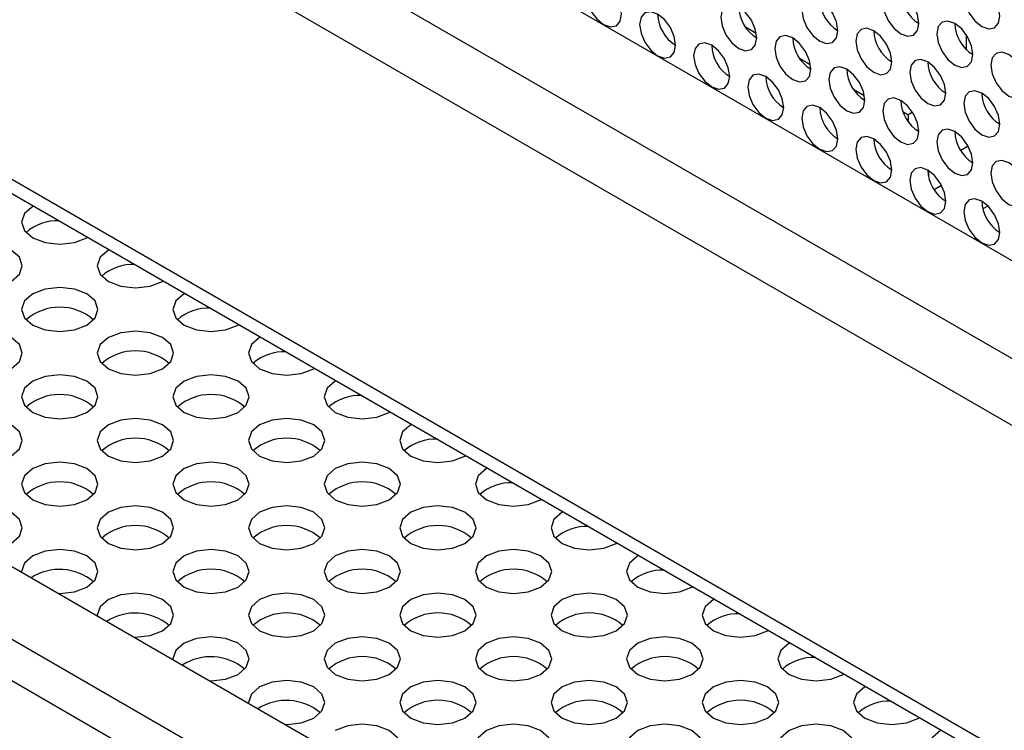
# Model space of a CAD drawing. Header units: millimetres. Extents: x 256 to 1374, y 313 to 1176.
# Tile 181 of 212: x 1167 to 1180, y 1001 to 1010. Entities that reach past the tile are written whole.
import ezdxf

# ---------------------------------------------------------------- set-up
doc = ezdxf.new("R2010")
doc.units = ezdxf.units.MM

msp = doc.modelspace()

# ---------------------------------------------------------------- linework, layer by layer
at = {"color": 7, "linetype": 'Continuous', "lineweight": 30}
for p, q in [((1073.1613, 1068.7227), (1256.498, 962.8846)), ((1112.7167, 1034.3251), (1282.2485, 936.4564)), ((1281.4236, 935.9802), (1111.4203, 1034.121)), ((1281.3546, 935.4757), (1111.1846, 1033.7127)), ((1176.3975, 1010.1686), (1176.5391, 1010.0869)), ((1179.286, 1010.0681), (1179.286, 1009.876)), ((1177.1046, 1009.7604), (1177.2462, 1009.6787)), ((1177.8117, 1009.3522), (1177.9533, 1009.2705)), ((1178.4594, 1009.0599), (1178.5294, 1009.0195)), ((1178.585, 1009.0516), (1178.5294, 1009.0195)), ((1178.5294, 1009.0195), (1178.5294, 1008.9286)), ((1179.3129, 1008.6077), (1179.2158, 1008.5516)), ((1165.9799, 1008.4612), (1255.0724, 957.0291)), ((1178.7946, 1008.2893), (1178.7946, 1008.2088)), ((1178.9648, 1008.0937), (1178.8685, 1008.0381)), ((1179.5715, 1007.8248), (1179.5052, 1007.7866))]:
    msp.add_line(p, q, dxfattribs=at)
at = {"color": 8, "linetype": 'Continuous', "lineweight": 30}
for p, q in [((1255.4215, 962.2196), (1072.0405, 1068.0831)), ((1071.7528, 1067.381), (1255.0984, 961.5379)), ((1255.0733, 957.211), (1165.8697, 1008.7071))]:
    msp.add_line(p, q, dxfattribs=at)
at = {"color": 7, "linetype": 'Continuous', "lineweight": 30, "flags": 128}
for points in [[(1174.7771, 1010.3367), (1174.7591, 1010.4512), (1174.708, 1010.569), (1174.6316, 1010.6722), (1174.5414, 1010.745), (1174.4512, 1010.7763), (1174.3747, 1010.7615), (1174.3236, 1010.7026), (1174.3057, 1010.6088), (1174.3236, 1010.4943), (1174.3747, 1010.3765), (1174.4512, 1010.2734), (1174.5414, 1010.2006), (1174.6316, 1010.1692), (1174.708, 1010.1841), (1174.7591, 1010.2429), (1174.7771, 1010.3367)], [(1179.7268, 1010.31), (1179.7089, 1010.4245), (1179.6578, 1010.5423), (1179.5813, 1010.6454), (1179.4911, 1010.7182), (1179.4009, 1010.7496), (1179.3244, 1010.7347), (1179.2734, 1010.6759), (1179.2554, 1010.5821), (1179.2734, 1010.4676), (1179.3244, 1010.3498), (1179.4009, 1010.2466), (1179.4911, 1010.1738), (1179.5813, 1010.1425), (1179.6578, 1010.1573), (1179.7089, 1010.2162), (1179.7268, 1010.31)], [(1178.6662, 1010.2146), (1178.6482, 1010.3291), (1178.5971, 1010.4469), (1178.5206, 1010.5501), (1178.4305, 1010.6228), (1178.3403, 1010.6542), (1178.2638, 1010.6393), (1178.2127, 1010.5805), (1178.1947, 1010.4867), (1178.2127, 1010.3722), (1178.2638, 1010.2544), (1178.3403, 1010.1513), (1178.4305, 1010.0785), (1178.5206, 1010.0471), (1178.5971, 1010.062), (1178.6482, 1010.1208), (1178.6662, 1010.2146)], [(1177.6055, 1010.1192), (1177.5876, 1010.2337), (1177.5365, 1010.3515), (1177.46, 1010.4547), (1177.3698, 1010.5275), (1177.2796, 1010.5588), (1177.2031, 1010.544), (1177.152, 1010.4852), (1177.1341, 1010.3914), (1177.152, 1010.2768), (1177.2031, 1010.159), (1177.2796, 1010.0559), (1177.3698, 1009.9831), (1177.46, 1009.9518), (1177.5365, 1009.9666), (1177.5876, 1010.0254), (1177.6055, 1010.1192)], [(1175.4842, 1009.9285), (1175.4662, 1010.043), (1175.4151, 1010.1608), (1175.3387, 1010.264), (1175.2485, 1010.3368), (1175.1583, 1010.3681), (1175.0818, 1010.3532), (1175.0307, 1010.2944), (1175.0128, 1010.2006), (1175.0307, 1010.0861), (1175.0818, 1009.9683), (1175.1583, 1009.8652), (1175.2485, 1009.7924), (1175.3387, 1009.761), (1175.4151, 1009.7759), (1175.4662, 1009.8347), (1175.4842, 1009.9285)], [(1176.5448, 1010.0239), (1176.5269, 1010.1384), (1176.4758, 1010.2562), (1176.3993, 1010.3593), (1176.3091, 1010.4321), (1176.2189, 1010.4635), (1176.1425, 1010.4486), (1176.0914, 1010.3898), (1176.0734, 1010.296), (1176.0914, 1010.1815), (1176.1425, 1010.0637), (1176.2189, 1009.9605), (1176.3091, 1009.8878), (1176.3993, 1009.8564), (1176.4758, 1009.8713), (1176.5269, 1009.9301), (1176.5448, 1010.0239)], [(1179.3733, 1009.8064), (1179.3553, 1009.9209), (1179.3042, 1010.0387), (1179.2278, 1010.1418), (1179.1376, 1010.2146), (1179.0474, 1010.246), (1178.9709, 1010.2311), (1178.9198, 1010.1723), (1178.9019, 1010.0785), (1178.9198, 1009.964), (1178.9709, 1009.8462), (1179.0474, 1009.7431), (1179.1376, 1009.6703), (1179.2278, 1009.6389), (1179.3042, 1009.6538), (1179.3553, 1009.7126), (1179.3733, 1009.8064)], [(1178.3126, 1009.711), (1178.2947, 1009.8255), (1178.2436, 1009.9433), (1178.1671, 1010.0465), (1178.0769, 1010.1193), (1177.9867, 1010.1506), (1177.9102, 1010.1358), (1177.8591, 1010.077), (1177.8412, 1009.9832), (1177.8591, 1009.8686), (1177.9102, 1009.7508), (1177.9867, 1009.6477), (1178.0769, 1009.5749), (1178.1671, 1009.5436), (1178.2436, 1009.5584), (1178.2947, 1009.6172), (1178.3126, 1009.711)], [(1177.2519, 1009.6157), (1177.234, 1009.7302), (1177.1829, 1009.848), (1177.1064, 1009.9511), (1177.0162, 1010.0239), (1176.926, 1010.0553), (1176.8496, 1010.0404), (1176.7985, 1009.9816), (1176.7805, 1009.8878), (1176.7985, 1009.7733), (1176.8496, 1009.6555), (1176.926, 1009.5523), (1177.0162, 1009.4796), (1177.1064, 1009.4482), (1177.1829, 1009.4631), (1177.234, 1009.5219), (1177.2519, 1009.6157)], [(1176.1913, 1009.5203), (1176.1733, 1009.6348), (1176.1222, 1009.7526), (1176.0458, 1009.8558), (1175.9556, 1009.9285), (1175.8654, 1009.9599), (1175.7889, 1009.945), (1175.7378, 1009.8862), (1175.7199, 1009.7924), (1175.7378, 1009.6779), (1175.7889, 1009.5601), (1175.8654, 1009.457), (1175.9556, 1009.3842), (1176.0458, 1009.3528), (1176.1222, 1009.3677), (1176.1733, 1009.4265), (1176.1913, 1009.5203)], [(1180.0804, 1009.3982), (1180.0624, 1009.5127), (1180.0113, 1009.6305), (1179.9349, 1009.7336), (1179.8447, 1009.8064), (1179.7545, 1009.8378), (1179.678, 1009.8229), (1179.6269, 1009.7641), (1179.609, 1009.6703), (1179.6269, 1009.5558), (1179.678, 1009.438), (1179.7545, 1009.3349), (1179.8447, 1009.2621), (1179.9349, 1009.2307), (1180.0113, 1009.2456), (1180.0624, 1009.3044), (1180.0804, 1009.3982)], [(1179.0197, 1009.3028), (1179.0018, 1009.4173), (1178.9507, 1009.5351), (1178.8742, 1009.6383), (1178.784, 1009.7111), (1178.6938, 1009.7424), (1178.6173, 1009.7276), (1178.5662, 1009.6688), (1178.5483, 1009.575), (1178.5662, 1009.4604), (1178.6173, 1009.3426), (1178.6938, 1009.2395), (1178.784, 1009.1667), (1178.8742, 1009.1354), (1178.9507, 1009.1502), (1179.0018, 1009.209), (1179.0197, 1009.3028)], [(1177.959, 1009.2075), (1177.9411, 1009.322), (1177.89, 1009.4398), (1177.8135, 1009.5429), (1177.7233, 1009.6157), (1177.6331, 1009.6471), (1177.5567, 1009.6322), (1177.5056, 1009.5734), (1177.4876, 1009.4796), (1177.5056, 1009.3651), (1177.5567, 1009.2473), (1177.6331, 1009.1441), (1177.7233, 1009.0713), (1177.8135, 1009.04), (1177.89, 1009.0548), (1177.9411, 1009.1137), (1177.959, 1009.2075)], [(1176.8984, 1009.1121), (1176.8804, 1009.2266), (1176.8294, 1009.3444), (1176.7529, 1009.4476), (1176.6627, 1009.5203), (1176.5725, 1009.5517), (1176.496, 1009.5368), (1176.4449, 1009.478), (1176.427, 1009.3842), (1176.4449, 1009.2697), (1176.496, 1009.1519), (1176.5725, 1009.0488), (1176.6627, 1008.976), (1176.7529, 1008.9446), (1176.8294, 1008.9595), (1176.8804, 1009.0183), (1176.8984, 1009.1121)], [(1179.7268, 1008.8946), (1179.7089, 1009.0091), (1179.6578, 1009.1269), (1179.5813, 1009.2301), (1179.4911, 1009.3029), (1179.4009, 1009.3342), (1179.3244, 1009.3194), (1179.2734, 1009.2606), (1179.2554, 1009.1668), (1179.2734, 1009.0522), (1179.3244, 1008.9344), (1179.4009, 1008.8313), (1179.4911, 1008.7585), (1179.5813, 1008.7272), (1179.6578, 1008.742), (1179.7089, 1008.8008), (1179.7268, 1008.8946)], [(1178.6662, 1008.7993), (1178.6482, 1008.9138), (1178.5971, 1009.0316), (1178.5206, 1009.1347), (1178.4305, 1009.2075), (1178.3403, 1009.2389), (1178.2638, 1009.224), (1178.2127, 1009.1652), (1178.1947, 1009.0714), (1178.2127, 1008.9569), (1178.2638, 1008.8391), (1178.3403, 1008.7359), (1178.4305, 1008.6631), (1178.5206, 1008.6318), (1178.5971, 1008.6466), (1178.6482, 1008.7055), (1178.6662, 1008.7993)], [(1177.6055, 1008.7039), (1177.5876, 1008.8184), (1177.5365, 1008.9362), (1177.46, 1009.0394), (1177.3698, 1009.1121), (1177.2796, 1009.1435), (1177.2031, 1009.1286), (1177.152, 1009.0698), (1177.1341, 1008.976), (1177.152, 1008.8615), (1177.2031, 1008.7437), (1177.2796, 1008.6406), (1177.3698, 1008.5678), (1177.46, 1008.5364), (1177.5365, 1008.5513), (1177.5876, 1008.6101), (1177.6055, 1008.7039)], [(1179.3733, 1008.391), (1179.3553, 1008.5056), (1179.3042, 1008.6234), (1179.2278, 1008.7265), (1179.1376, 1008.7993), (1179.0474, 1008.8307), (1178.9709, 1008.8158), (1178.9198, 1008.757), (1178.9019, 1008.6632), (1178.9198, 1008.5487), (1178.9709, 1008.4309), (1179.0474, 1008.3277), (1179.1376, 1008.2549), (1179.2278, 1008.2236), (1179.3042, 1008.2384), (1179.3553, 1008.2972), (1179.3733, 1008.391)], [(1178.3126, 1008.2957), (1178.2947, 1008.4102), (1178.2436, 1008.528), (1178.1671, 1008.6311), (1178.0769, 1008.7039), (1177.9867, 1008.7353), (1177.9102, 1008.7204), (1177.8591, 1008.6616), (1177.8412, 1008.5678), (1177.8591, 1008.4533), (1177.9102, 1008.3355), (1177.9867, 1008.2324), (1178.0769, 1008.1596), (1178.1671, 1008.1282), (1178.2436, 1008.1431), (1178.2947, 1008.2019), (1178.3126, 1008.2957)], [(1180.0804, 1007.9828), (1180.0624, 1008.0974), (1180.0113, 1008.2152), (1179.9349, 1008.3183), (1179.8447, 1008.3911), (1179.7545, 1008.4224), (1179.678, 1008.4076), (1179.6269, 1008.3488), (1179.609, 1008.255), (1179.6269, 1008.1405), (1179.678, 1008.0227), (1179.7545, 1007.9195), (1179.8447, 1007.8467), (1179.9349, 1007.8154), (1180.0113, 1007.8302), (1180.0624, 1007.889), (1180.0804, 1007.9828)], [(1179.0197, 1007.8875), (1179.0018, 1008.002), (1178.9507, 1008.1198), (1178.8742, 1008.2229), (1178.784, 1008.2957), (1178.6938, 1008.3271), (1178.6173, 1008.3122), (1178.5662, 1008.2534), (1178.5483, 1008.1596), (1178.5662, 1008.0451), (1178.6173, 1007.9273), (1178.6938, 1007.8242), (1178.784, 1007.7514), (1178.8742, 1007.72), (1178.9507, 1007.7349), (1179.0018, 1007.7937), (1179.0197, 1007.8875)], [(1179.7268, 1007.4793), (1179.7089, 1007.5938), (1179.6578, 1007.7116), (1179.5813, 1007.8147), (1179.4911, 1007.8875), (1179.4009, 1007.9189), (1179.3244, 1007.904), (1179.2734, 1007.8452), (1179.2554, 1007.7514), (1179.2734, 1007.6369), (1179.3244, 1007.5191), (1179.4009, 1007.416), (1179.4911, 1007.3432), (1179.5813, 1007.3118), (1179.6578, 1007.3267), (1179.7089, 1007.3855), (1179.7268, 1007.4793)], [(1167.0811, 1007.8254), (1167.0696, 1007.819), (1166.9612, 1007.7253), (1166.9232, 1007.6149), (1166.9612, 1007.5044), (1167.0696, 1007.4108), (1167.2318, 1007.3482), (1167.4232, 1007.3262), (1167.6145, 1007.3482), (1167.7767, 1007.4108), (1167.7879, 1007.4174)], [(1166.0797, 1007.2475), (1165.9713, 1007.1539), (1165.9332, 1007.0434), (1165.9713, 1006.9329), (1166.0797, 1006.8393), (1166.2419, 1006.7767), (1166.4332, 1006.7548), (1166.6245, 1006.7767), (1166.7868, 1006.8393), (1166.8951, 1006.9329), (1166.9332, 1007.0434), (1166.8951, 1007.1539), (1166.7868, 1007.2475), (1166.6245, 1007.3101), (1166.4332, 1007.332), (1166.2419, 1007.3101), (1166.0797, 1007.2475)], [(1168.0711, 1007.2539), (1168.0596, 1007.2475), (1167.9512, 1007.1539), (1167.9131, 1007.0434), (1167.9512, 1006.9329), (1168.0596, 1006.8393), (1168.2218, 1006.7767), (1168.4131, 1006.7548), (1168.6044, 1006.7767), (1168.7667, 1006.8393), (1168.7778, 1006.8459)], [(1167.0696, 1006.676), (1166.9612, 1006.5824), (1166.9232, 1006.4719), (1166.9612, 1006.3615), (1167.0696, 1006.2678), (1167.2318, 1006.2052), (1167.4232, 1006.1833), (1167.6145, 1006.2052), (1167.7767, 1006.2678), (1167.8851, 1006.3615), (1167.9232, 1006.4719), (1167.8851, 1006.5824), (1167.7767, 1006.676), (1167.6145, 1006.7386), (1167.4232, 1006.7606), (1167.2318, 1006.7386), (1167.0696, 1006.676)], [(1169.061, 1006.6825), (1169.0495, 1006.676), (1168.9411, 1006.5824), (1168.9031, 1006.4719), (1168.9411, 1006.3615), (1169.0495, 1006.2678), (1169.2117, 1006.2052), (1169.4031, 1006.1833), (1169.5944, 1006.2052), (1169.7566, 1006.2678), (1169.7678, 1006.2745)], [(1166.0797, 1006.1045), (1165.9713, 1006.0109), (1165.9332, 1005.9004), (1165.9713, 1005.79), (1166.0797, 1005.6963), (1166.2419, 1005.6338), (1166.4332, 1005.6118), (1166.6245, 1005.6338), (1166.7868, 1005.6963), (1166.8951, 1005.79), (1166.9332, 1005.9004), (1166.8951, 1006.0109), (1166.7868, 1006.1045), (1166.6245, 1006.1671), (1166.4332, 1006.1891), (1166.2419, 1006.1671), (1166.0797, 1006.1045)], [(1168.0596, 1006.1045), (1167.9512, 1006.0109), (1167.9131, 1005.9004), (1167.9512, 1005.79), (1168.0596, 1005.6963), (1168.2218, 1005.6338), (1168.4131, 1005.6118), (1168.6044, 1005.6338), (1168.7667, 1005.6963), (1168.875, 1005.79), (1168.9131, 1005.9004), (1168.875, 1006.0109), (1168.7667, 1006.1045), (1168.6044, 1006.1671), (1168.4131, 1006.1891), (1168.2218, 1006.1671), (1168.0596, 1006.1045)], [(1170.051, 1006.111), (1170.0394, 1006.1045), (1169.9311, 1006.0109), (1169.893, 1005.9004), (1169.9311, 1005.79), (1170.0394, 1005.6963), (1170.2017, 1005.6338), (1170.393, 1005.6118), (1170.5843, 1005.6338), (1170.7466, 1005.6963), (1170.7577, 1005.703)], [(1167.0696, 1005.533), (1166.9612, 1005.4394), (1166.9232, 1005.3289), (1166.9612, 1005.2185), (1167.0696, 1005.1248), (1167.2318, 1005.0623), (1167.4232, 1005.0403), (1167.6145, 1005.0623), (1167.7767, 1005.1248), (1167.8851, 1005.2185), (1167.9232, 1005.3289), (1167.8851, 1005.4394), (1167.7767, 1005.533), (1167.6145, 1005.5956), (1167.4232, 1005.6176), (1167.2318, 1005.5956), (1167.0696, 1005.533)], [(1169.0495, 1005.533), (1168.9411, 1005.4394), (1168.9031, 1005.3289), (1168.9411, 1005.2185), (1169.0495, 1005.1248), (1169.2117, 1005.0623), (1169.4031, 1005.0403), (1169.5944, 1005.0623), (1169.7566, 1005.1248), (1169.865, 1005.2185), (1169.9031, 1005.3289), (1169.865, 1005.4394), (1169.7566, 1005.533), (1169.5944, 1005.5956), (1169.4031, 1005.6176), (1169.2117, 1005.5956), (1169.0495, 1005.533)], [(1171.0409, 1005.5395), (1171.0294, 1005.533), (1170.921, 1005.4394), (1170.883, 1005.3289), (1170.921, 1005.2185), (1171.0294, 1005.1248), (1171.1916, 1005.0623), (1171.383, 1005.0403), (1171.5743, 1005.0623), (1171.7365, 1005.1248), (1171.7477, 1005.1315)], [(1166.0797, 1004.9616), (1165.9713, 1004.8679), (1165.9332, 1004.7575), (1165.9713, 1004.647), (1166.0797, 1004.5534), (1166.2419, 1004.4908), (1166.4332, 1004.4688), (1166.6245, 1004.4908), (1166.7868, 1004.5534), (1166.8951, 1004.647), (1166.9332, 1004.7575), (1166.8951, 1004.8679), (1166.7868, 1004.9616), (1166.6245, 1005.0241), (1166.4332, 1005.0461), (1166.2419, 1005.0241), (1166.0797, 1004.9616)], [(1168.0596, 1004.9616), (1167.9512, 1004.8679), (1167.9131, 1004.7575), (1167.9512, 1004.647), (1168.0596, 1004.5534), (1168.2218, 1004.4908), (1168.4131, 1004.4688), (1168.6044, 1004.4908), (1168.7667, 1004.5534), (1168.875, 1004.647), (1168.9131, 1004.7575), (1168.875, 1004.8679), (1168.7667, 1004.9616), (1168.6044, 1005.0241), (1168.4131, 1005.0461), (1168.2218, 1005.0241), (1168.0596, 1004.9616)], [(1170.0394, 1004.9616), (1169.9311, 1004.8679), (1169.893, 1004.7575), (1169.9311, 1004.647), (1170.0394, 1004.5534), (1170.2017, 1004.4908), (1170.393, 1004.4688), (1170.5843, 1004.4908), (1170.7466, 1004.5534), (1170.8549, 1004.647), (1170.893, 1004.7575), (1170.8549, 1004.8679), (1170.7466, 1004.9616), (1170.5843, 1005.0241), (1170.393, 1005.0461), (1170.2017, 1005.0241), (1170.0394, 1004.9616)], [(1172.0309, 1004.968), (1172.0193, 1004.9616), (1171.911, 1004.8679), (1171.8729, 1004.7575), (1171.911, 1004.647), (1172.0193, 1004.5534), (1172.1816, 1004.4908), (1172.3729, 1004.4688), (1172.5642, 1004.4908), (1172.7265, 1004.5534), (1172.7376, 1004.56)], [(1167.0696, 1004.3901), (1166.9612, 1004.2964), (1166.9232, 1004.186), (1166.9612, 1004.0755), (1167.0696, 1003.9819), (1167.2318, 1003.9193), (1167.4232, 1003.8973), (1167.6145, 1003.9193), (1167.7767, 1003.9819), (1167.8851, 1004.0755), (1167.9232, 1004.186), (1167.8851, 1004.2964), (1167.7767, 1004.3901), (1167.6145, 1004.4526), (1167.4232, 1004.4746), (1167.2318, 1004.4526), (1167.0696, 1004.3901)], [(1169.0495, 1004.3901), (1168.9411, 1004.2964), (1168.9031, 1004.186), (1168.9411, 1004.0755), (1169.0495, 1003.9819), (1169.2117, 1003.9193), (1169.4031, 1003.8973), (1169.5944, 1003.9193), (1169.7566, 1003.9819), (1169.865, 1004.0755), (1169.9031, 1004.186), (1169.865, 1004.2964), (1169.7566, 1004.3901), (1169.5944, 1004.4526), (1169.4031, 1004.4746), (1169.2117, 1004.4526), (1169.0495, 1004.3901)], [(1171.0294, 1004.3901), (1170.921, 1004.2964), (1170.883, 1004.186), (1170.921, 1004.0755), (1171.0294, 1003.9819), (1171.1916, 1003.9193), (1171.383, 1003.8973), (1171.5743, 1003.9193), (1171.7365, 1003.9819), (1171.8449, 1004.0755), (1171.883, 1004.186), (1171.8449, 1004.2964), (1171.7365, 1004.3901), (1171.5743, 1004.4526), (1171.383, 1004.4746), (1171.1916, 1004.4526), (1171.0294, 1004.3901)], [(1173.0208, 1004.3965), (1173.0093, 1004.3901), (1172.9009, 1004.2964), (1172.8629, 1004.186), (1172.9009, 1004.0755), (1173.0093, 1003.9819), (1173.1715, 1003.9193), (1173.3629, 1003.8973), (1173.5542, 1003.9193), (1173.7164, 1003.9819), (1173.7276, 1003.9885)], [(1166.4144, 1003.326), (1166.4332, 1003.3258), (1166.6245, 1003.3478), (1166.7868, 1003.4104), (1166.8951, 1003.504), (1166.9332, 1003.6145), (1166.8951, 1003.7249), (1166.7868, 1003.8186), (1166.6245, 1003.8812), (1166.4332, 1003.9031), (1166.2419, 1003.8812), (1166.0797, 1003.8186), (1166.0797, 1003.8186)], [(1168.0596, 1003.8186), (1167.9512, 1003.7249), (1167.9131, 1003.6145), (1167.9512, 1003.504), (1168.0596, 1003.4104), (1168.2218, 1003.3478), (1168.4131, 1003.3258), (1168.6044, 1003.3478), (1168.7667, 1003.4104), (1168.875, 1003.504), (1168.9131, 1003.6145), (1168.875, 1003.7249), (1168.7667, 1003.8186), (1168.6044, 1003.8812), (1168.4131, 1003.9031), (1168.2218, 1003.8812), (1168.0596, 1003.8186)], [(1170.0394, 1003.8186), (1169.9311, 1003.7249), (1169.893, 1003.6145), (1169.9311, 1003.504), (1170.0394, 1003.4104), (1170.2017, 1003.3478), (1170.393, 1003.3258), (1170.5843, 1003.3478), (1170.7466, 1003.4104), (1170.8549, 1003.504), (1170.893, 1003.6145), (1170.8549, 1003.7249), (1170.7466, 1003.8186), (1170.5843, 1003.8812), (1170.393, 1003.9031), (1170.2017, 1003.8812), (1170.0394, 1003.8186)], [(1172.0193, 1003.8186), (1171.911, 1003.7249), (1171.8729, 1003.6145), (1171.911, 1003.504), (1172.0193, 1003.4104), (1172.1816, 1003.3478), (1172.3729, 1003.3258), (1172.5642, 1003.3478), (1172.7265, 1003.4104), (1172.8348, 1003.504), (1172.8729, 1003.6145), (1172.8348, 1003.7249), (1172.7265, 1003.8186), (1172.5642, 1003.8812), (1172.3729, 1003.9031), (1172.1816, 1003.8812), (1172.0193, 1003.8186)], [(1174.0108, 1003.825), (1173.9992, 1003.8186), (1173.8909, 1003.7249), (1173.8528, 1003.6145), (1173.8909, 1003.504), (1173.9992, 1003.4104), (1174.1615, 1003.3478), (1174.3528, 1003.3258), (1174.5441, 1003.3478), (1174.7064, 1003.4104), (1174.7175, 1003.417)], [(1167.4043, 1002.7546), (1167.4232, 1002.7544), (1167.6145, 1002.7763), (1167.7767, 1002.8389), (1167.8851, 1002.9325), (1167.9232, 1003.043), (1167.8851, 1003.1535), (1167.7767, 1003.2471), (1167.6145, 1003.3097), (1167.4232, 1003.3316), (1167.2318, 1003.3097), (1167.0696, 1003.2471), (1167.0696, 1003.2471)], [(1169.0495, 1003.2471), (1168.9411, 1003.1535), (1168.9031, 1003.043), (1168.9411, 1002.9325), (1169.0495, 1002.8389), (1169.2117, 1002.7763), (1169.4031, 1002.7544), (1169.5944, 1002.7763), (1169.7566, 1002.8389), (1169.865, 1002.9325), (1169.9031, 1003.043), (1169.865, 1003.1535), (1169.7566, 1003.2471), (1169.5944, 1003.3097), (1169.4031, 1003.3316), (1169.2117, 1003.3097), (1169.0495, 1003.2471)], [(1171.0294, 1003.2471), (1170.921, 1003.1535), (1170.883, 1003.043), (1170.921, 1002.9325), (1171.0294, 1002.8389), (1171.1916, 1002.7763), (1171.383, 1002.7544), (1171.5743, 1002.7763), (1171.7365, 1002.8389), (1171.8449, 1002.9325), (1171.883, 1003.043), (1171.8449, 1003.1535), (1171.7365, 1003.2471), (1171.5743, 1003.3097), (1171.383, 1003.3316), (1171.1916, 1003.3097), (1171.0294, 1003.2471)], [(1173.0093, 1003.2471), (1172.9009, 1003.1535), (1172.8629, 1003.043), (1172.9009, 1002.9325), (1173.0093, 1002.8389), (1173.1715, 1002.7763), (1173.3629, 1002.7544), (1173.5542, 1002.7763), (1173.7164, 1002.8389), (1173.8248, 1002.9325), (1173.8629, 1003.043), (1173.8248, 1003.1535), (1173.7164, 1003.2471), (1173.5542, 1003.3097), (1173.3629, 1003.3316), (1173.1715, 1003.3097), (1173.0093, 1003.2471)], [(1167.0696, 1003.2471), (1166.9612, 1003.1535), (1166.9232, 1003.043), (1166.9235, 1003.0321)], [(1175.0007, 1003.2535), (1174.9892, 1003.2471), (1174.8808, 1003.1535), (1174.8428, 1003.043), (1174.8808, 1002.9325), (1174.9892, 1002.8389), (1175.1514, 1002.7763), (1175.3428, 1002.7544), (1175.5341, 1002.7763), (1175.6963, 1002.8389), (1175.7075, 1002.8455)], [(1168.3943, 1002.1831), (1168.4131, 1002.1829), (1168.6044, 1002.2048), (1168.7667, 1002.2674), (1168.875, 1002.3611), (1168.9131, 1002.4715), (1168.875, 1002.582), (1168.7667, 1002.6756), (1168.6044, 1002.7382), (1168.4131, 1002.7602), (1168.2218, 1002.7382), (1168.0596, 1002.6756), (1168.0596, 1002.6756)], [(1170.0394, 1002.6756), (1169.9311, 1002.582), (1169.893, 1002.4715), (1169.9311, 1002.3611), (1170.0394, 1002.2674), (1170.2017, 1002.2048), (1170.393, 1002.1829), (1170.5843, 1002.2048), (1170.7466, 1002.2674), (1170.8549, 1002.3611), (1170.893, 1002.4715), (1170.8549, 1002.582), (1170.7466, 1002.6756), (1170.5843, 1002.7382), (1170.393, 1002.7602), (1170.2017, 1002.7382), (1170.0394, 1002.6756)], [(1172.0193, 1002.6756), (1171.911, 1002.582), (1171.8729, 1002.4715), (1171.911, 1002.3611), (1172.0193, 1002.2674), (1172.1816, 1002.2048), (1172.3729, 1002.1829), (1172.5642, 1002.2048), (1172.7265, 1002.2674), (1172.8348, 1002.3611), (1172.8729, 1002.4715), (1172.8348, 1002.582), (1172.7265, 1002.6756), (1172.5642, 1002.7382), (1172.3729, 1002.7602), (1172.1816, 1002.7382), (1172.0193, 1002.6756)], [(1173.9992, 1002.6756), (1173.8909, 1002.582), (1173.8528, 1002.4715), (1173.8909, 1002.3611), (1173.9992, 1002.2674), (1174.1615, 1002.2048), (1174.3528, 1002.1829), (1174.5441, 1002.2048), (1174.7064, 1002.2674), (1174.8147, 1002.3611), (1174.8528, 1002.4715), (1174.8147, 1002.582), (1174.7064, 1002.6756), (1174.5441, 1002.7382), (1174.3528, 1002.7602), (1174.1615, 1002.7382), (1173.9992, 1002.6756)], [(1168.0596, 1002.6756), (1167.9512, 1002.582), (1167.9131, 1002.4715), (1167.9135, 1002.4607)], [(1175.9907, 1002.6821), (1175.9791, 1002.6756), (1175.8708, 1002.582), (1175.8327, 1002.4715), (1175.8708, 1002.3611), (1175.9791, 1002.2674), (1176.1414, 1002.2048), (1176.3327, 1002.1829), (1176.524, 1002.2048), (1176.6863, 1002.2674), (1176.6974, 1002.2741)], [(1169.0495, 1002.1041), (1168.9411, 1002.0105), (1168.9031, 1001.9), (1168.9034, 1001.8892)], [(1169.3842, 1001.6116), (1169.4031, 1001.6114), (1169.5944, 1001.6334), (1169.7566, 1001.6959), (1169.865, 1001.7896), (1169.9031, 1001.9), (1169.865, 1002.0105), (1169.7566, 1002.1041), (1169.5944, 1002.1667), (1169.4031, 1002.1887), (1169.2117, 1002.1667), (1169.0495, 1002.1041), (1169.0495, 1002.1041)], [(1171.0294, 1002.1041), (1170.921, 1002.0105), (1170.883, 1001.9), (1170.921, 1001.7896), (1171.0294, 1001.6959), (1171.1916, 1001.6334), (1171.383, 1001.6114), (1171.5743, 1001.6334), (1171.7365, 1001.6959), (1171.8449, 1001.7896), (1171.883, 1001.9), (1171.8449, 1002.0105), (1171.7365, 1002.1041), (1171.5743, 1002.1667), (1171.383, 1002.1887), (1171.1916, 1002.1667), (1171.0294, 1002.1041)], [(1173.0093, 1002.1041), (1172.9009, 1002.0105), (1172.8629, 1001.9), (1172.9009, 1001.7896), (1173.0093, 1001.6959), (1173.1715, 1001.6334), (1173.3629, 1001.6114), (1173.5542, 1001.6334), (1173.7164, 1001.6959), (1173.8248, 1001.7896), (1173.8629, 1001.9), (1173.8248, 1002.0105), (1173.7164, 1002.1041), (1173.5542, 1002.1667), (1173.3629, 1002.1887), (1173.1715, 1002.1667), (1173.0093, 1002.1041)], [(1174.9892, 1002.1041), (1174.8808, 1002.0105), (1174.8428, 1001.9), (1174.8808, 1001.7896), (1174.9892, 1001.6959), (1175.1514, 1001.6334), (1175.3428, 1001.6114), (1175.5341, 1001.6334), (1175.6963, 1001.6959), (1175.8047, 1001.7896), (1175.8428, 1001.9), (1175.8047, 1002.0105), (1175.6963, 1002.1041), (1175.5341, 1002.1667), (1175.3428, 1002.1887), (1175.1514, 1002.1667), (1174.9892, 1002.1041)], [(1176.9806, 1002.1106), (1176.9691, 1002.1041), (1176.8607, 1002.0105), (1176.8227, 1001.9), (1176.8607, 1001.7896), (1176.9691, 1001.6959), (1177.1313, 1001.6334), (1177.3226, 1001.6114), (1177.514, 1001.6334), (1177.6762, 1001.6959), (1177.6874, 1001.7026)], [(1170.3742, 1001.0401), (1170.393, 1001.0399), (1170.5843, 1001.0619), (1170.7466, 1001.1244), (1170.8549, 1001.2181), (1170.893, 1001.3285), (1170.8549, 1001.439), (1170.7466, 1001.5326), (1170.5843, 1001.5952), (1170.393, 1001.6172), (1170.2017, 1001.5952), (1170.0394, 1001.5326), (1170.0394, 1001.5326)], [(1172.0193, 1001.5326), (1171.911, 1001.439), (1171.8729, 1001.3285), (1171.911, 1001.2181), (1172.0193, 1001.1244), (1172.1816, 1001.0619), (1172.3729, 1001.0399), (1172.5642, 1001.0619), (1172.7265, 1001.1244), (1172.8348, 1001.2181), (1172.8729, 1001.3285), (1172.8348, 1001.439), (1172.7265, 1001.5326), (1172.5642, 1001.5952), (1172.3729, 1001.6172), (1172.1816, 1001.5952), (1172.0193, 1001.5326)], [(1173.9992, 1001.5326), (1173.8909, 1001.439), (1173.8528, 1001.3285), (1173.8909, 1001.2181), (1173.9992, 1001.1244), (1174.1615, 1001.0619), (1174.3528, 1001.0399), (1174.5441, 1001.0619), (1174.7064, 1001.1244), (1174.8147, 1001.2181), (1174.8528, 1001.3285), (1174.8147, 1001.439), (1174.7064, 1001.5326), (1174.5441, 1001.5952), (1174.3528, 1001.6172), (1174.1615, 1001.5952), (1173.9992, 1001.5326)], [(1175.9791, 1001.5326), (1175.8708, 1001.439), (1175.8327, 1001.3285), (1175.8708, 1001.2181), (1175.9791, 1001.1244), (1176.1414, 1001.0619), (1176.3327, 1001.0399), (1176.524, 1001.0619), (1176.6863, 1001.1244), (1176.7946, 1001.2181), (1176.8327, 1001.3285), (1176.7946, 1001.439), (1176.6863, 1001.5326), (1176.524, 1001.5952), (1176.3327, 1001.6172), (1176.1414, 1001.5952), (1175.9791, 1001.5326)], [(1170.0394, 1001.5326), (1169.9311, 1001.439), (1169.893, 1001.3285), (1169.8934, 1001.3177)], [(1177.9706, 1001.5391), (1177.959, 1001.5326), (1177.8507, 1001.439), (1177.8126, 1001.3285), (1177.8507, 1001.2181), (1177.959, 1001.1244), (1178.1213, 1001.0619), (1178.3126, 1001.0399), (1178.5039, 1001.0619), (1178.6662, 1001.1244), (1178.6773, 1001.1311)], [(1171.3641, 1000.4686), (1171.383, 1000.4684), (1171.5743, 1000.4904), (1171.7365, 1000.553), (1171.8449, 1000.6466), (1171.883, 1000.7571), (1171.8449, 1000.8675), (1171.7365, 1000.9612), (1171.5743, 1001.0237), (1171.383, 1001.0457), (1171.1916, 1001.0237), (1171.0294, 1000.9612), (1171.0294, 1000.9612)], [(1173.0093, 1000.9612), (1172.9009, 1000.8675), (1172.8629, 1000.7571), (1172.9009, 1000.6466), (1173.0093, 1000.553), (1173.1715, 1000.4904), (1173.3629, 1000.4684), (1173.5542, 1000.4904), (1173.7164, 1000.553), (1173.8248, 1000.6466), (1173.8629, 1000.7571), (1173.8248, 1000.8675), (1173.7164, 1000.9612), (1173.5542, 1001.0237), (1173.3629, 1001.0457), (1173.1715, 1001.0237), (1173.0093, 1000.9612)], [(1174.9892, 1000.9612), (1174.8808, 1000.8675), (1174.8428, 1000.7571), (1174.8808, 1000.6466), (1174.9892, 1000.553), (1175.1514, 1000.4904), (1175.3428, 1000.4684), (1175.5341, 1000.4904), (1175.6963, 1000.553), (1175.8047, 1000.6466), (1175.8428, 1000.7571), (1175.8047, 1000.8675), (1175.6963, 1000.9612), (1175.5341, 1001.0237), (1175.3428, 1001.0457), (1175.1514, 1001.0237), (1174.9892, 1000.9612)], [(1176.9691, 1000.9612), (1176.8607, 1000.8675), (1176.8226, 1000.7571), (1176.8607, 1000.6466), (1176.9691, 1000.553), (1177.1313, 1000.4904), (1177.3226, 1000.4684), (1177.514, 1000.4904), (1177.6762, 1000.553), (1177.7846, 1000.6466), (1177.8227, 1000.7571), (1177.7846, 1000.8675), (1177.6762, 1000.9612), (1177.514, 1001.0237), (1177.3226, 1001.0457), (1177.1313, 1001.0237), (1176.9691, 1000.9612)], [(1178.9605, 1000.9676), (1178.949, 1000.9612), (1178.8406, 1000.8675), (1178.8025, 1000.7571), (1178.8406, 1000.6466), (1178.949, 1000.553), (1179.1112, 1000.4904), (1179.3025, 1000.4684), (1179.4939, 1000.4904), (1179.6561, 1000.553), (1179.6673, 1000.5596)]]:
    msp.add_lwpolyline(points, dxfattribs=at)
at = {"color": 7, "linetype": 'Continuous', "lineweight": 30}
for centre, radius, start, end in [((1178.9259, 1010.6367), 0.4957, 181.6018, 238.39321), ((1177.8653, 1010.5413), 0.4957, 181.60174, 238.3933), ((1176.8046, 1010.446), 0.4957, 181.60174, 238.39327), ((1175.7439, 1010.3506), 0.4957, 181.60171, 238.39329), ((1178.5724, 1010.1331), 0.4957, 181.60176, 238.39325), ((1179.633, 1010.2285), 0.4957, 181.60173, 238.39322), ((1177.5117, 1010.0378), 0.4957, 181.60169, 238.39329), ((1176.4511, 1009.9424), 0.4957, 181.60174, 238.39327), ((1179.2838, 1009.7274), 0.5001, 181.91365, 238.15125), ((1178.2188, 1009.6296), 0.4957, 181.60173, 238.39328), ((1177.1582, 1009.5342), 0.4957, 181.60174, 238.39327), ((1178.9259, 1009.2214), 0.4957, 181.60173, 238.39328), ((1179.9866, 1009.3167), 0.4957, 181.60173, 238.39328), ((1177.8653, 1009.126), 0.4957, 181.60174, 238.3933), ((1178.5724, 1008.7178), 0.4957, 181.60176, 238.39325), ((1179.633, 1008.8132), 0.4957, 181.60165, 238.3933), ((1179.2795, 1008.3096), 0.4957, 181.60173, 238.39328), ((1179.9866, 1007.9014), 0.4957, 181.60173, 238.39328), ((1167.3845, 1007.028), 0.6042, 86.88628, 131.75005), ((1168.3745, 1006.4566), 0.6042, 86.88623, 131.7501), ((1167.4232, 1005.8312), 0.6701, 48.85105, 131.149), ((1169.3644, 1005.8851), 0.6042, 86.88628, 131.75003), ((1168.4131, 1005.2598), 0.6701, 48.85107, 131.14896), ((1170.3544, 1005.3136), 0.6042, 86.88627, 131.75004), ((1167.4232, 1004.6883), 0.6701, 48.85059, 131.14932), ((1169.4031, 1004.6883), 0.6701, 48.85106, 131.14897), ((1171.3443, 1004.7421), 0.6042, 86.88628, 131.75003), ((1168.4131, 1004.1168), 0.6701, 48.85058, 131.14933), ((1170.393, 1004.1168), 0.6701, 48.85107, 131.14896), ((1172.3343, 1004.1706), 0.6042, 86.88628, 131.75), ((1167.4232, 1003.5453), 0.6701, 48.85106, 131.14897), ((1169.4031, 1003.5453), 0.6701, 48.85059, 131.14932), ((1171.383, 1003.5453), 0.6701, 48.85109, 131.14894), ((1173.3242, 1003.5991), 0.6042, 86.88628, 131.75005), ((1168.4131, 1002.9738), 0.6701, 48.85107, 131.14896), ((1170.393, 1002.9738), 0.6701, 48.85061, 131.1493), ((1172.3729, 1002.9738), 0.6701, 48.85105, 131.14898), ((1174.3142, 1003.0276), 0.6042, 86.88627, 131.75001), ((1167.4188, 1002.3783), 0.6912, 49.88701, 122.55143), ((1169.4031, 1002.4023), 0.6701, 48.85109, 131.14894), ((1171.383, 1002.4023), 0.6701, 48.85057, 131.14934), ((1173.3629, 1002.4023), 0.6701, 48.85105, 131.14898), ((1175.3041, 1002.4562), 0.6042, 86.88627, 131.75001), ((1168.4087, 1001.8068), 0.6912, 49.88709, 122.55135), ((1170.393, 1001.8308), 0.6701, 48.85105, 131.14898), ((1172.3729, 1001.8308), 0.6701, 48.85056, 131.14934), ((1174.3528, 1001.8308), 0.6701, 48.85105, 131.14898), ((1176.2941, 1001.8847), 0.6042, 86.88616, 131.75012), ((1169.3987, 1001.2354), 0.6912, 49.88693, 122.55151), ((1171.383, 1001.2594), 0.6701, 48.85105, 131.14898), ((1173.3629, 1001.2594), 0.6701, 48.85056, 131.14934), ((1175.3428, 1001.2594), 0.6701, 48.85105, 131.14898), ((1177.284, 1001.3132), 0.6042, 86.88629, 131.75009), ((1170.3886, 1000.6639), 0.6912, 49.88692, 122.55151), ((1172.3729, 1000.6879), 0.6701, 48.85105, 131.14898), ((1174.3528, 1000.6879), 0.6701, 48.85057, 131.14933), ((1176.3327, 1000.6879), 0.6701, 48.85107, 131.149), ((1178.274, 1000.7417), 0.6042, 86.88629, 131.75009)]:
    msp.add_arc(centre, radius, start, end, dxfattribs=at)

doc.saveas('drawing.dxf')
